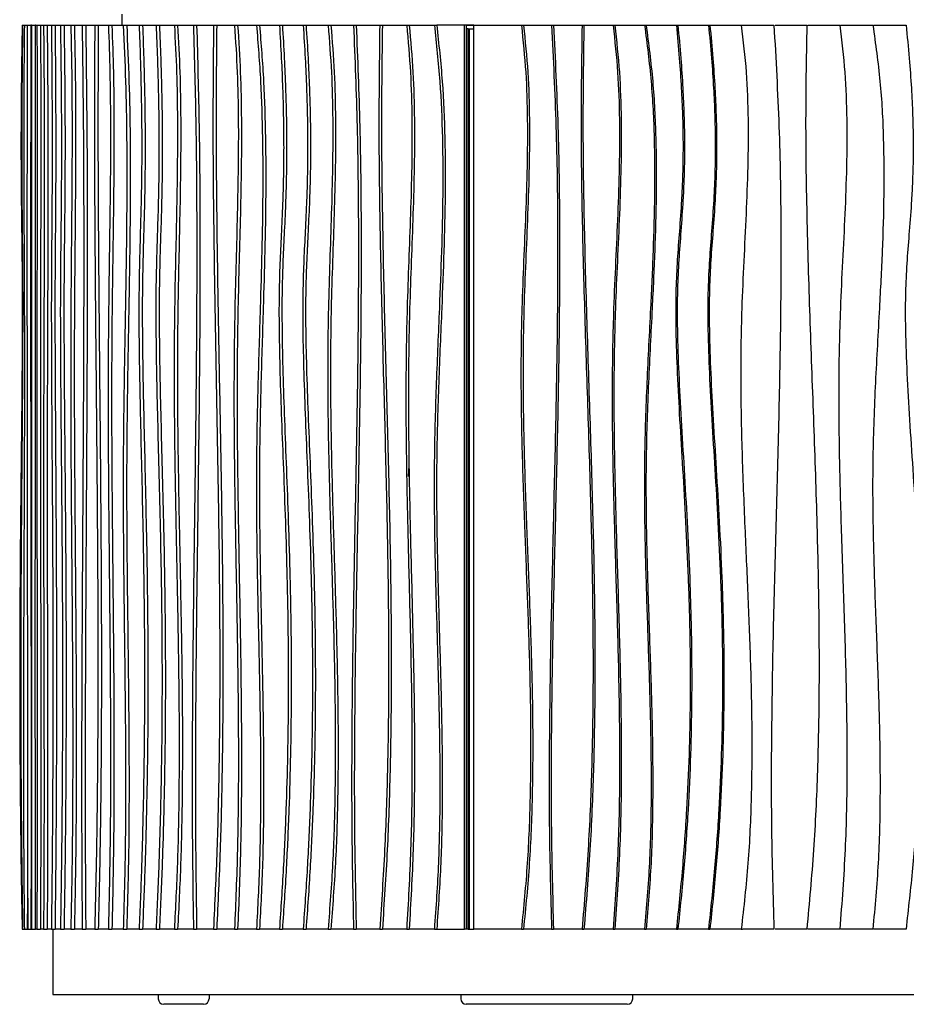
# Model space of a CAD drawing. Header units: millimetres. Extents: x 5 to 415, y 5 to 292.
# Tile 31 of 79: x 156 to 180, y 115 to 142. Entities that reach past the tile are written whole.
import ezdxf

# ---------------------------------------------------------------- set-up
doc = ezdxf.new("R2010")
doc.units = ezdxf.units.MM

msp = doc.modelspace()

# ---------------------------------------------------------------- linework, layer by layer
at = {"color": 7, "linetype": 'Continuous', "lineweight": 25}
for p, q in [((158.48, 142.606), (158.48, 142.306)), ((155.738, 142.306), (155.75, 142.306)), ((155.75, 142.306), (155.799, 142.306)), ((155.799, 142.306), (155.88, 142.306)), ((155.88, 142.306), (155.98, 142.306)), ((155.995, 142.306), (155.98, 142.306)), ((155.995, 142.306), (156.095, 142.306)), ((156.104, 142.306), (156.095, 142.306)), ((156.104, 142.306), (156.145, 142.306)), ((156.145, 142.306), (156.245, 142.306)), ((156.245, 142.306), (156.327, 142.306)), ((156.327, 142.306), (156.427, 142.306)), ((156.427, 142.306), (156.543, 142.306)), ((156.543, 142.306), (156.643, 142.306)), ((156.643, 142.306), (156.792, 142.306)), ((156.792, 142.306), (156.891, 142.306)), ((156.891, 142.306), (157.077, 142.306)), ((157.077, 142.306), (157.175, 142.306)), ((157.175, 142.306), (157.391, 142.306)), ((157.391, 142.306), (157.489, 142.306)), ((157.489, 142.306), (157.737, 142.306)), ((157.737, 142.306), (157.834, 142.306)), ((157.834, 142.306), (158.114, 142.306)), ((158.114, 142.306), (158.21, 142.306)), ((158.21, 142.306), (158.522, 142.306)), ((158.522, 142.306), (158.617, 142.306)), ((158.617, 142.306), (158.96, 142.306)), ((158.96, 142.306), (159.054, 142.306)), ((159.054, 142.306), (159.428, 142.306)), ((159.428, 142.306), (159.52, 142.306)), ((159.52, 142.306), (159.93, 142.306)), ((159.93, 142.306), (160.02, 142.306)), ((160.02, 142.306), (160.455, 142.306)), ((160.455, 142.306), (160.544, 142.306)), ((160.544, 142.306), (161.008, 142.306)), ((161.008, 142.306), (161.095, 142.306)), ((161.095, 142.306), (161.587, 142.306)), ((161.587, 142.306), (161.673, 142.306)), ((161.673, 142.306), (162.193, 142.306)), ((162.193, 142.306), (162.276, 142.306)), ((162.276, 142.306), (162.823, 142.306)), ((162.823, 142.306), (162.905, 142.306)), ((162.905, 142.306), (163.478, 142.306)), ((163.478, 142.306), (163.557, 142.306)), ((163.557, 142.306), (164.163, 142.306)), ((164.163, 142.306), (164.24, 142.306)), ((164.24, 142.306), (164.864, 142.306)), ((164.864, 142.306), (164.938, 142.306)), ((164.938, 142.306), (165.586, 142.306)), ((165.586, 142.306), (165.658, 142.306)), ((165.658, 142.306), (166.328, 142.306)), ((166.328, 142.306), (166.397, 142.306)), ((166.397, 142.306), (167.09, 142.306)), ((167.09, 142.306), (167.156, 142.306)), ((167.923, 142.306), (167.156, 142.306)), ((167.923, 117.406), (167.923, 142.306)), ((167.974, 142.306), (167.923, 142.306)), ((167.974, 117.406), (167.974, 142.306)), ((167.974, 142.306), (168.177, 142.306)), ((168.177, 142.306), (167.974, 142.306)), ((167.974, 142.206), (167.974, 117.406)), ((168.024, 142.206), (167.974, 142.206)), ((168.024, 142.206), (168.024, 117.406)), ((168.024, 142.206), (168.05, 142.206)), ((168.05, 142.206), (168.05, 117.406)), ((168.05, 142.206), (168.177, 142.206)), ((168.177, 117.406), (168.177, 142.306)), ((168.177, 142.306), (169.489, 142.306)), ((169.489, 142.306), (169.546, 142.306)), ((169.546, 142.306), (170.317, 142.306)), ((170.317, 142.306), (170.371, 142.306)), ((170.371, 142.306), (171.159, 142.306)), ((171.159, 142.306), (171.21, 142.306)), ((171.21, 142.306), (172.014, 142.306)), ((172.014, 142.306), (172.061, 142.306)), ((172.061, 142.306), (172.88, 142.306)), ((172.88, 142.306), (172.924, 142.306)), ((172.924, 142.306), (173.756, 142.306)), ((173.756, 142.306), (173.797, 142.306)), ((173.797, 142.306), (174.641, 142.306)), ((174.641, 142.306), (174.679, 142.306)), ((174.679, 142.306), (175.543, 142.306)), ((175.543, 142.306), (175.577, 142.306)), ((175.577, 142.306), (176.443, 142.306)), ((176.473, 142.306), (177.347, 142.306)), ((177.374, 142.306), (178.256, 142.306)), ((178.279, 142.306), (179.167, 142.306)), ((179.187, 142.306), (180.08, 142.306)), ((155.882, 119.13), (155.898, 117.406)), ((155.738, 117.406), (155.75, 117.406)), ((155.75, 117.406), (155.799, 117.406)), ((155.799, 117.406), (155.88, 117.406)), ((155.88, 117.406), (155.98, 117.406)), ((155.98, 117.406), (155.995, 117.406)), ((155.995, 117.406), (156.095, 117.406)), ((156.095, 117.406), (156.104, 117.406)), ((156.145, 117.406), (156.104, 117.406)), ((156.145, 117.406), (156.245, 117.406)), ((156.327, 117.406), (156.245, 117.406)), ((156.327, 117.406), (156.427, 117.406)), ((156.543, 117.406), (156.427, 117.406)), ((156.543, 117.406), (156.643, 117.406)), ((156.586, 117.406), (156.586, 115.606)), ((156.792, 117.406), (156.643, 117.406)), ((156.792, 117.406), (156.891, 117.406)), ((157.077, 117.406), (156.891, 117.406)), ((157.077, 117.406), (157.175, 117.406)), ((157.391, 117.406), (157.175, 117.406)), ((157.391, 117.406), (157.489, 117.406)), ((157.737, 117.406), (157.489, 117.406)), ((157.737, 117.406), (157.834, 117.406)), ((158.114, 117.406), (157.834, 117.406)), ((158.114, 117.406), (158.21, 117.406)), ((158.522, 117.406), (158.21, 117.406)), ((158.522, 117.406), (158.617, 117.406)), ((158.96, 117.406), (158.617, 117.406)), ((158.96, 117.406), (159.054, 117.406)), ((159.428, 117.406), (159.054, 117.406)), ((159.428, 117.406), (159.52, 117.406)), ((159.93, 117.406), (159.52, 117.406)), ((159.93, 117.406), (160.02, 117.406)), ((160.455, 117.406), (160.02, 117.406)), ((160.455, 117.406), (160.544, 117.406)), ((161.008, 117.406), (160.544, 117.406)), ((161.008, 117.406), (161.095, 117.406)), ((161.587, 117.406), (161.095, 117.406)), ((161.587, 117.406), (161.673, 117.406)), ((162.193, 117.406), (161.673, 117.406)), ((162.193, 117.406), (162.276, 117.406)), ((162.823, 117.406), (162.276, 117.406)), ((162.823, 117.406), (162.905, 117.406)), ((163.478, 117.406), (162.905, 117.406)), ((163.478, 117.406), (163.557, 117.406)), ((164.163, 117.406), (163.557, 117.406)), ((164.163, 117.406), (164.24, 117.406)), ((164.864, 117.406), (164.24, 117.406)), ((164.864, 117.406), (164.938, 117.406)), ((165.586, 117.406), (164.938, 117.406)), ((165.586, 117.406), (165.658, 117.406)), ((166.328, 117.406), (165.658, 117.406)), ((166.328, 117.406), (166.397, 117.406)), ((167.09, 117.406), (166.397, 117.406)), ((167.09, 117.406), (167.156, 117.406)), ((167.156, 117.406), (167.923, 117.406)), ((167.974, 117.406), (167.923, 117.406)), ((168.024, 117.406), (167.974, 117.406)), ((168.024, 117.406), (168.05, 117.406)), ((168.05, 117.406), (168.177, 117.406)), ((169.489, 117.406), (168.177, 117.406)), ((169.489, 117.406), (169.546, 117.406)), ((170.317, 117.406), (169.546, 117.406)), ((170.317, 117.406), (170.371, 117.406)), ((171.159, 117.406), (170.371, 117.406)), ((171.159, 117.406), (171.21, 117.406)), ((172.014, 117.406), (171.21, 117.406)), ((172.014, 117.406), (172.061, 117.406)), ((172.88, 117.406), (172.061, 117.406)), ((172.88, 117.406), (172.924, 117.406)), ((173.756, 117.406), (172.924, 117.406)), ((173.756, 117.406), (173.797, 117.406)), ((174.641, 117.406), (173.797, 117.406)), ((174.641, 117.406), (174.679, 117.406)), ((175.543, 117.406), (174.679, 117.406)), ((175.543, 117.406), (175.577, 117.406)), ((176.443, 117.406), (175.577, 117.406)), ((177.347, 117.406), (176.473, 117.406)), ((178.256, 117.406), (177.374, 117.406)), ((179.167, 117.406), (178.279, 117.406)), ((180.08, 117.406), (179.187, 117.406)), ((156.586, 115.606), (203.786, 115.606)), ((159.486, 115.606), (159.486, 115.486)), ((160.886, 115.606), (160.886, 115.486)), ((167.819, 115.606), (167.819, 115.486)), ((172.553, 115.486), (172.553, 115.606)), ((160.736, 115.336), (159.636, 115.336)), ((168.244, 115.336), (167.969, 115.336)), ((171.578, 115.336), (168.244, 115.336)), ((172.403, 115.336), (171.578, 115.336))]:
    msp.add_line(p, q, dxfattribs=at)
for centre, start, end in [((159.636, 115.486), 180, 270), ((160.736, 115.486), 270, 0), ((167.969, 115.486), 180, 270), ((172.403, 115.486), 270, 0)]:
    msp.add_arc(centre, 0.15, start, end, dxfattribs=at)
for points, knots in [([(155.738, 142.306), (155.733, 142.002), (155.723, 141.424), (155.713, 140.598), (155.708, 139.854), (155.705, 139.181), (155.706, 138.571), (155.708, 138.014), (155.714, 137.374), (155.723, 136.654), (155.734, 135.839), (155.741, 134.932), (155.741, 133.89), (155.734, 132.689), (155.722, 131.41), (155.707, 130.047), (155.692, 128.594), (155.679, 127.045), (155.671, 125.395), (155.67, 123.775), (155.675, 122.194), (155.688, 120.664), (155.707, 119.058), (155.727, 117.966), (155.738, 117.406)], [0, 0, 0, 0, 0.0367776, 0.0698355, 0.0995807, 0.1264174, 0.1507455, 0.1729586, 0.1934435, 0.2277612, 0.2598169, 0.2918548, 0.3369819, 0.3850726, 0.4363743, 0.4910896, 0.5494043, 0.611509, 0.6776136, 0.7479588, 0.8063853, 0.8677528, 0.9322295, 1, 1, 1, 1]), ([(155.75, 142.306), (155.747, 142.002), (155.739, 141.424), (155.732, 140.598), (155.727, 139.854), (155.725, 139.181), (155.726, 138.571), (155.728, 138.014), (155.732, 137.374), (155.739, 136.654), (155.747, 135.839), (155.753, 134.932), (155.753, 133.89), (155.748, 132.689), (155.738, 131.41), (155.727, 130.047), (155.715, 128.594), (155.705, 127.045), (155.699, 125.395), (155.698, 123.775), (155.702, 122.194), (155.712, 120.664), (155.727, 119.058), (155.743, 117.966), (155.75, 117.406)], [0, 0, 0, 0, 0.0367776, 0.0698355, 0.0995807, 0.1264174, 0.1507455, 0.1729586, 0.1934435, 0.2277612, 0.2598169, 0.2918548, 0.3369819, 0.3850726, 0.4363743, 0.4910896, 0.5494043, 0.611509, 0.6776136, 0.7479588, 0.8063853, 0.8677528, 0.9322295, 1, 1, 1, 1]), ([(155.799, 142.306), (155.794, 141.873), (155.785, 141.01), (155.781, 139.707), (155.782, 138.405), (155.786, 137.104), (155.792, 135.803), (155.799, 134.253), (155.801, 132.452), (155.797, 130.402), (155.789, 128.427), (155.781, 126.524), (155.775, 124.697), (155.771, 122.87), (155.773, 121.045), (155.78, 119.22), (155.792, 118.011), (155.799, 117.406)], [0, 0, 0, 0, 0.0524314, 0.1046165, 0.1567784, 0.2090007, 0.2612785, 0.3135711, 0.3957307, 0.477948, 0.5602295, 0.6336943, 0.7070915, 0.7803746, 0.8535463, 0.9266898, 1, 1, 1, 1]), ([(155.88, 142.306), (155.877, 141.377), (155.872, 139.52), (155.87, 136.73), (155.871, 133.942), (155.874, 131.153), (155.878, 128.381), (155.881, 125.625), (155.884, 122.885), (155.884, 120.145), (155.881, 118.319), (155.88, 117.406)], [0, 0, 0, 0, 0.112064, 0.224016, 0.335965, 0.447949, 0.559964, 0.669984, 0.779986, 0.889975, 1, 1, 1, 1]), ([(155.98, 142.306), (155.977, 141.377), (155.972, 139.52), (155.97, 136.73), (155.97, 133.942), (155.973, 131.153), (155.977, 128.381), (155.981, 125.625), (155.984, 122.885), (155.984, 120.145), (155.981, 118.319), (155.98, 117.406)], [0, 0, 0, 0, 0.112064, 0.224016, 0.335965, 0.447949, 0.559964, 0.669984, 0.779986, 0.889975, 1, 1, 1, 1]), ([(155.995, 142.306), (155.996, 141.376), (155.996, 139.516), (155.995, 136.725), (155.994, 133.933), (155.993, 131.141), (155.992, 128.549), (155.991, 126.157), (155.991, 123.966), (155.992, 121.776), (155.993, 119.587), (155.995, 118.133), (155.995, 117.406)], [0, 0, 0, 0, 0.111934, 0.223961, 0.336079, 0.44823, 0.560338, 0.648348, 0.736281, 0.824152, 0.912022, 1, 1, 1, 1]), ([(156.095, 142.306), (156.096, 141.376), (156.096, 139.516), (156.095, 136.725), (156.094, 133.933), (156.093, 131.141), (156.092, 128.549), (156.091, 126.157), (156.091, 123.966), (156.092, 121.776), (156.093, 119.587), (156.095, 118.133), (156.095, 117.406)], [0, 0, 0, 0, 0.111934, 0.223961, 0.336079, 0.44823, 0.560338, 0.648348, 0.736281, 0.824152, 0.912022, 1, 1, 1, 1]), ([(156.145, 142.306), (156.146, 141.873), (156.149, 141.01), (156.15, 139.707), (156.15, 138.406), (156.148, 137.105), (156.147, 135.804), (156.145, 134.255), (156.144, 132.457), (156.144, 130.41), (156.146, 128.315), (156.148, 126.172), (156.149, 123.98), (156.15, 121.788), (156.149, 119.594), (156.146, 118.136), (156.145, 117.406)], [0, 0, 0, 0, 0.052421, 0.104622, 0.156803, 0.209041, 0.261328, 0.313621, 0.395738, 0.477846, 0.559985, 0.648008, 0.736005, 0.823955, 0.9119, 1, 1, 1, 1]), ([(156.245, 142.306), (156.246, 141.873), (156.249, 141.01), (156.25, 139.707), (156.25, 138.406), (156.248, 137.105), (156.247, 135.804), (156.245, 134.255), (156.244, 132.457), (156.244, 130.41), (156.246, 128.315), (156.248, 126.172), (156.249, 123.98), (156.25, 121.788), (156.249, 119.594), (156.246, 118.136), (156.245, 117.406)], [0, 0, 0, 0, 0.052421, 0.104622, 0.156803, 0.209041, 0.261328, 0.313621, 0.395738, 0.477846, 0.559985, 0.648008, 0.736005, 0.823955, 0.9119, 1, 1, 1, 1]), ([(156.327, 142.306), (156.332, 141.79), (156.341, 140.76), (156.347, 139.2), (156.347, 137.639), (156.344, 136.076), (156.338, 134.351), (156.331, 132.463), (156.326, 130.412), (156.327, 128.435), (156.331, 126.534), (156.335, 124.707), (156.339, 122.882), (156.341, 121.056), (156.338, 119.228), (156.331, 118.014), (156.327, 117.406)], [0, 0, 0, 0, 0.062695, 0.125195, 0.187748, 0.250452, 0.313296, 0.39568, 0.477991, 0.560181, 0.633534, 0.70686, 0.780132, 0.853345, 0.92657, 1, 1, 1, 1]), ([(156.427, 142.306), (156.432, 141.79), (156.441, 140.76), (156.446, 139.2), (156.447, 137.639), (156.444, 136.076), (156.438, 134.351), (156.431, 132.463), (156.426, 130.412), (156.427, 128.435), (156.431, 126.534), (156.435, 124.707), (156.439, 122.882), (156.44, 121.056), (156.438, 119.228), (156.431, 118.014), (156.427, 117.406)], [0, 0, 0, 0, 0.062695, 0.125195, 0.187748, 0.250452, 0.313296, 0.39568, 0.477991, 0.560181, 0.633534, 0.70686, 0.780132, 0.853345, 0.92657, 1, 1, 1, 1]), ([(156.543, 142.306), (156.546, 142.002), (156.552, 141.424), (156.558, 140.598), (156.562, 139.854), (156.563, 139.181), (156.563, 138.571), (156.562, 138.014), (156.558, 137.374), (156.553, 136.654), (156.546, 135.839), (156.541, 134.932), (156.541, 133.89), (156.546, 132.689), (156.553, 131.41), (156.562, 130.047), (156.572, 128.594), (156.58, 127.045), (156.585, 125.395), (156.586, 123.775), (156.582, 122.194), (156.574, 120.664), (156.562, 119.058), (156.55, 117.966), (156.543, 117.406)], [0, 0, 0, 0, 0.0367776, 0.0698355, 0.0995807, 0.1264174, 0.1507455, 0.1729586, 0.1934435, 0.2277612, 0.2598169, 0.2918548, 0.3369819, 0.3850726, 0.4363743, 0.4910896, 0.5494043, 0.611509, 0.6776136, 0.7479588, 0.8063853, 0.8677528, 0.9322295, 1, 1, 1, 1]), ([(156.643, 142.306), (156.646, 142.002), (156.652, 141.424), (156.658, 140.598), (156.661, 139.854), (156.663, 139.181), (156.663, 138.571), (156.661, 138.014), (156.658, 137.374), (156.652, 136.654), (156.645, 135.839), (156.64, 134.932), (156.641, 133.89), (156.645, 132.689), (156.653, 131.41), (156.662, 130.047), (156.671, 128.594), (156.679, 127.045), (156.684, 125.395), (156.685, 123.775), (156.681, 122.194), (156.674, 120.664), (156.662, 119.058), (156.649, 117.966), (156.643, 117.406)], [0, 0, 0, 0, 0.0367776, 0.0698355, 0.0995807, 0.1264174, 0.1507455, 0.1729586, 0.1934435, 0.2277612, 0.2598169, 0.2918548, 0.3369819, 0.3850726, 0.4363743, 0.4910896, 0.5494043, 0.611509, 0.6776136, 0.7479588, 0.8063853, 0.8677528, 0.9322295, 1, 1, 1, 1]), ([(156.792, 142.306), (156.796, 142.002), (156.804, 141.424), (156.812, 140.598), (156.817, 139.854), (156.82, 139.181), (156.819, 138.571), (156.817, 138.014), (156.812, 137.374), (156.805, 136.654), (156.795, 135.839), (156.789, 134.932), (156.789, 133.89), (156.795, 132.689), (156.805, 131.41), (156.818, 130.047), (156.831, 128.594), (156.842, 127.045), (156.849, 125.395), (156.85, 123.775), (156.845, 122.194), (156.835, 120.664), (156.818, 119.058), (156.801, 117.966), (156.792, 117.406)], [0, 0, 0, 0, 0.0367776, 0.0698355, 0.0995807, 0.1264174, 0.1507455, 0.1729586, 0.1934435, 0.2277612, 0.2598169, 0.2918548, 0.3369819, 0.3850726, 0.4363743, 0.4910896, 0.5494043, 0.611509, 0.6776136, 0.7479588, 0.8063853, 0.8677528, 0.9322295, 1, 1, 1, 1]), ([(156.891, 142.306), (156.895, 142.002), (156.903, 141.424), (156.912, 140.598), (156.917, 139.854), (156.919, 139.181), (156.918, 138.571), (156.916, 138.014), (156.911, 137.374), (156.904, 136.654), (156.894, 135.839), (156.888, 134.932), (156.888, 133.89), (156.894, 132.689), (156.904, 131.41), (156.917, 130.047), (156.93, 128.594), (156.941, 127.045), (156.948, 125.395), (156.949, 123.775), (156.944, 122.194), (156.934, 120.664), (156.917, 119.058), (156.9, 117.966), (156.891, 117.406)], [0, 0, 0, 0, 0.0367776, 0.0698355, 0.0995807, 0.1264174, 0.1507455, 0.1729586, 0.1934435, 0.2277612, 0.2598169, 0.2918548, 0.3369819, 0.3850726, 0.4363743, 0.4910896, 0.5494043, 0.611509, 0.6776136, 0.7479588, 0.8063853, 0.8677528, 0.9322295, 1, 1, 1, 1]), ([(157.077, 142.306), (157.086, 141.873), (157.105, 141.01), (157.113, 139.707), (157.111, 138.405), (157.101, 137.104), (157.089, 135.803), (157.076, 134.253), (157.072, 132.452), (157.08, 130.402), (157.095, 128.427), (157.111, 126.524), (157.125, 124.697), (157.132, 122.87), (157.129, 121.045), (157.115, 119.22), (157.089, 118.011), (157.077, 117.406)], [0, 0, 0, 0, 0.0524314, 0.1046165, 0.1567784, 0.2090007, 0.2612785, 0.3135711, 0.3957307, 0.477948, 0.5602295, 0.6336943, 0.7070915, 0.7803746, 0.8535463, 0.9266898, 1, 1, 1, 1]), ([(157.175, 142.306), (157.185, 141.873), (157.203, 141.01), (157.211, 139.707), (157.209, 138.405), (157.2, 137.104), (157.188, 135.803), (157.175, 134.253), (157.17, 132.452), (157.179, 130.402), (157.194, 128.427), (157.21, 126.524), (157.223, 124.697), (157.231, 122.87), (157.228, 121.045), (157.213, 119.22), (157.188, 118.011), (157.175, 117.406)], [0, 0, 0, 0, 0.0524314, 0.1046165, 0.1567784, 0.2090007, 0.2612785, 0.3135711, 0.3957307, 0.477948, 0.5602295, 0.6336943, 0.7070915, 0.7803746, 0.8535463, 0.9266898, 1, 1, 1, 1]), ([(157.391, 142.306), (157.402, 141.377), (157.426, 139.52), (157.435, 136.73), (157.432, 133.942), (157.419, 131.153), (157.402, 128.381), (157.385, 125.625), (157.375, 122.885), (157.373, 120.145), (157.385, 118.319), (157.391, 117.406)], [0, 0, 0, 0, 0.112064, 0.224016, 0.335965, 0.447949, 0.559964, 0.669984, 0.779986, 0.889975, 1, 1, 1, 1]), ([(157.489, 142.306), (157.5, 141.377), (157.523, 139.52), (157.533, 136.73), (157.529, 133.942), (157.516, 131.153), (157.499, 128.381), (157.483, 125.625), (157.473, 122.885), (157.471, 120.145), (157.483, 118.319), (157.489, 117.406)], [0, 0, 0, 0, 0.112064, 0.224016, 0.335965, 0.447949, 0.559964, 0.669984, 0.779986, 0.889975, 1, 1, 1, 1]), ([(157.737, 142.306), (157.733, 141.376), (157.725, 139.516), (157.737, 136.725), (157.76, 133.933), (157.787, 131.141), (157.809, 128.549), (157.823, 126.157), (157.825, 123.966), (157.814, 121.776), (157.789, 119.587), (157.754, 118.133), (157.737, 117.406)], [0, 0, 0, 0, 0.111934, 0.223961, 0.336079, 0.44823, 0.560338, 0.648348, 0.736281, 0.824152, 0.912022, 1, 1, 1, 1]), ([(157.834, 142.306), (157.83, 141.376), (157.821, 139.516), (157.834, 136.725), (157.857, 133.933), (157.884, 131.141), (157.906, 128.549), (157.919, 126.157), (157.922, 123.966), (157.911, 121.776), (157.885, 119.587), (157.851, 118.133), (157.834, 117.406)], [0, 0, 0, 0, 0.111934, 0.223961, 0.336079, 0.44823, 0.560338, 0.648348, 0.736281, 0.824152, 0.912022, 1, 1, 1, 1]), ([(158.114, 142.306), (158.129, 141.873), (158.159, 141.01), (158.172, 139.707), (158.17, 138.406), (158.155, 137.105), (158.136, 135.804), (158.114, 134.255), (158.102, 132.457), (158.108, 130.41), (158.126, 128.315), (158.148, 126.172), (158.167, 123.98), (158.174, 121.788), (158.163, 119.594), (158.13, 118.136), (158.114, 117.406)], [0, 0, 0, 0, 0.052421, 0.104622, 0.156803, 0.209041, 0.261328, 0.313621, 0.395738, 0.477846, 0.559985, 0.648008, 0.736005, 0.823955, 0.9119, 1, 1, 1, 1]), ([(158.21, 142.306), (158.225, 141.873), (158.255, 141.01), (158.268, 139.707), (158.266, 138.406), (158.251, 137.105), (158.232, 135.804), (158.21, 134.255), (158.198, 132.457), (158.204, 130.41), (158.221, 128.315), (158.244, 126.172), (158.263, 123.98), (158.27, 121.788), (158.259, 119.594), (158.226, 118.136), (158.21, 117.406)], [0, 0, 0, 0, 0.052421, 0.104622, 0.156803, 0.209041, 0.261328, 0.313621, 0.395738, 0.477846, 0.559985, 0.648008, 0.736005, 0.823955, 0.9119, 1, 1, 1, 1]), ([(158.522, 142.306), (158.546, 141.79), (158.593, 140.76), (158.619, 139.2), (158.623, 137.639), (158.607, 136.076), (158.578, 134.351), (158.543, 132.463), (158.517, 130.412), (158.521, 128.435), (158.54, 126.534), (158.563, 124.707), (158.583, 122.882), (158.589, 121.056), (158.576, 119.228), (158.54, 118.014), (158.522, 117.406)], [0, 0, 0, 0, 0.062695, 0.125195, 0.187748, 0.250452, 0.313296, 0.39568, 0.477991, 0.560181, 0.633534, 0.70686, 0.780132, 0.853345, 0.92657, 1, 1, 1, 1]), ([(158.617, 142.306), (158.64, 141.79), (158.688, 140.76), (158.714, 139.2), (158.717, 137.639), (158.702, 136.076), (158.673, 134.351), (158.637, 132.463), (158.612, 130.412), (158.616, 128.435), (158.635, 126.534), (158.658, 124.707), (158.678, 122.882), (158.684, 121.056), (158.671, 119.228), (158.635, 118.014), (158.617, 117.406)], [0, 0, 0, 0, 0.062695, 0.125195, 0.187748, 0.250452, 0.313296, 0.39568, 0.477991, 0.560181, 0.633534, 0.70686, 0.780132, 0.853345, 0.92657, 1, 1, 1, 1]), ([(158.96, 142.306), (158.971, 142.002), (158.992, 141.424), (159.013, 140.598), (159.026, 139.854), (159.032, 139.181), (159.031, 138.571), (159.025, 138.014), (159.013, 137.374), (158.993, 136.654), (158.969, 135.839), (158.952, 134.932), (158.952, 133.89), (158.968, 132.689), (158.995, 131.41), (159.028, 130.047), (159.06, 128.594), (159.089, 127.045), (159.107, 125.395), (159.11, 123.775), (159.097, 122.194), (159.07, 120.664), (159.027, 119.058), (158.983, 117.966), (158.96, 117.406)], [0, 0, 0, 0, 0.0367776, 0.0698355, 0.0995807, 0.1264174, 0.1507455, 0.1729586, 0.1934435, 0.2277612, 0.2598169, 0.2918548, 0.3369819, 0.3850726, 0.4363743, 0.4910896, 0.5494043, 0.611509, 0.6776136, 0.7479588, 0.8063853, 0.8677528, 0.9322295, 1, 1, 1, 1]), ([(159.054, 142.306), (159.065, 142.002), (159.085, 141.424), (159.107, 140.598), (159.12, 139.854), (159.125, 139.181), (159.124, 138.571), (159.118, 138.014), (159.107, 137.374), (159.087, 136.654), (159.062, 135.839), (159.045, 134.932), (159.046, 133.89), (159.062, 132.689), (159.089, 131.41), (159.121, 130.047), (159.154, 128.594), (159.182, 127.045), (159.2, 125.395), (159.203, 123.775), (159.191, 122.194), (159.164, 120.664), (159.121, 119.058), (159.076, 117.966), (159.054, 117.406)], [0, 0, 0, 0, 0.0367776, 0.0698355, 0.0995807, 0.1264174, 0.1507455, 0.1729586, 0.1934435, 0.2277612, 0.2598169, 0.2918548, 0.3369819, 0.3850726, 0.4363743, 0.4910896, 0.5494043, 0.611509, 0.6776136, 0.7479588, 0.8063853, 0.8677528, 0.9322295, 1, 1, 1, 1]), ([(159.428, 142.306), (159.44, 142.002), (159.463, 141.424), (159.486, 140.598), (159.5, 139.854), (159.506, 139.181), (159.505, 138.571), (159.499, 138.014), (159.486, 137.374), (159.464, 136.654), (159.437, 135.839), (159.418, 134.932), (159.419, 133.89), (159.436, 132.689), (159.466, 131.41), (159.502, 130.047), (159.538, 128.594), (159.569, 127.045), (159.589, 125.395), (159.592, 123.775), (159.578, 122.194), (159.549, 120.664), (159.501, 119.058), (159.453, 117.966), (159.428, 117.406)], [0, 0, 0, 0, 0.0367776, 0.0698355, 0.0995807, 0.1264174, 0.1507455, 0.1729586, 0.1934435, 0.2277612, 0.2598169, 0.2918548, 0.3369819, 0.3850726, 0.4363743, 0.4910896, 0.5494043, 0.611509, 0.6776136, 0.7479588, 0.8063853, 0.8677528, 0.9322295, 1, 1, 1, 1]), ([(159.52, 142.306), (159.532, 142.002), (159.555, 141.424), (159.578, 140.598), (159.592, 139.854), (159.598, 139.181), (159.597, 138.571), (159.591, 138.014), (159.578, 137.374), (159.556, 136.654), (159.529, 135.839), (159.511, 134.932), (159.511, 133.89), (159.529, 132.689), (159.558, 131.41), (159.594, 130.047), (159.63, 128.594), (159.661, 127.045), (159.681, 125.395), (159.684, 123.775), (159.67, 122.194), (159.641, 120.664), (159.593, 119.058), (159.545, 117.966), (159.52, 117.406)], [0, 0, 0, 0, 0.0367776, 0.0698355, 0.0995807, 0.1264174, 0.1507455, 0.1729586, 0.1934435, 0.2277612, 0.2598169, 0.2918548, 0.3369819, 0.3850726, 0.4363743, 0.4910896, 0.5494043, 0.611509, 0.6776136, 0.7479588, 0.8063853, 0.8677528, 0.9322295, 1, 1, 1, 1]), ([(159.93, 142.306), (159.953, 141.873), (159.998, 141.01), (160.017, 139.707), (160.012, 138.405), (159.99, 137.104), (159.96, 135.803), (159.928, 134.253), (159.918, 132.452), (159.938, 130.402), (159.974, 128.427), (160.014, 126.524), (160.046, 124.697), (160.064, 122.87), (160.058, 121.045), (160.022, 119.22), (159.96, 118.011), (159.93, 117.406)], [0, 0, 0, 0, 0.0524314, 0.1046165, 0.1567784, 0.2090007, 0.2612785, 0.3135711, 0.3957307, 0.477948, 0.5602295, 0.6336943, 0.7070915, 0.7803746, 0.8535463, 0.9266898, 1, 1, 1, 1]), ([(160.02, 142.306), (160.043, 141.873), (160.089, 141.01), (160.108, 139.707), (160.103, 138.405), (160.08, 137.104), (160.051, 135.803), (160.019, 134.253), (160.008, 132.452), (160.029, 130.402), (160.065, 128.427), (160.104, 126.524), (160.137, 124.697), (160.155, 122.87), (160.148, 121.045), (160.112, 119.22), (160.051, 118.011), (160.02, 117.406)], [0, 0, 0, 0, 0.0524314, 0.1046165, 0.1567784, 0.2090007, 0.2612785, 0.3135711, 0.3957307, 0.477948, 0.5602295, 0.6336943, 0.7070915, 0.7803746, 0.8535463, 0.9266898, 1, 1, 1, 1]), ([(160.455, 142.306), (160.48, 141.377), (160.53, 139.52), (160.55, 136.73), (160.543, 133.942), (160.515, 131.153), (160.478, 128.381), (160.443, 125.625), (160.42, 122.885), (160.416, 120.145), (160.442, 118.319), (160.455, 117.406)], [0, 0, 0, 0, 0.1120636, 0.2240162, 0.3359651, 0.4479495, 0.5599643, 0.6699835, 0.779986, 0.8899749, 1, 1, 1, 1]), ([(160.544, 142.306), (160.569, 141.377), (160.619, 139.52), (160.639, 136.73), (160.632, 133.942), (160.604, 131.153), (160.567, 128.381), (160.532, 125.625), (160.509, 122.885), (160.505, 120.145), (160.531, 118.319), (160.544, 117.406)], [0, 0, 0, 0, 0.1120636, 0.2240162, 0.3359651, 0.4479495, 0.5599643, 0.6699835, 0.779986, 0.8899749, 1, 1, 1, 1]), ([(161.008, 142.306), (161, 141.376), (160.984, 139.516), (161.009, 136.725), (161.054, 133.933), (161.107, 131.141), (161.152, 128.549), (161.178, 126.157), (161.183, 123.966), (161.161, 121.776), (161.11, 119.587), (161.042, 118.133), (161.008, 117.406)], [0, 0, 0, 0, 0.111934, 0.223961, 0.336079, 0.44823, 0.560338, 0.648348, 0.736281, 0.824152, 0.912022, 1, 1, 1, 1]), ([(161.095, 142.306), (161.087, 141.376), (161.071, 139.516), (161.096, 136.725), (161.141, 133.933), (161.195, 131.141), (161.239, 128.549), (161.265, 126.157), (161.27, 123.966), (161.248, 121.776), (161.198, 119.587), (161.129, 118.133), (161.095, 117.406)], [0, 0, 0, 0, 0.111934, 0.223961, 0.336079, 0.44823, 0.560338, 0.648348, 0.736281, 0.824152, 0.912022, 1, 1, 1, 1]), ([(161.587, 142.306), (161.615, 141.873), (161.67, 141.01), (161.695, 139.707), (161.69, 138.406), (161.664, 137.105), (161.628, 135.804), (161.587, 134.255), (161.566, 132.457), (161.577, 130.41), (161.609, 128.315), (161.65, 126.172), (161.685, 123.98), (161.698, 121.788), (161.678, 119.594), (161.618, 118.136), (161.587, 117.406)], [0, 0, 0, 0, 0.052421, 0.104622, 0.156803, 0.209041, 0.261328, 0.313621, 0.395738, 0.477846, 0.559985, 0.648008, 0.736005, 0.823955, 0.9119, 1, 1, 1, 1]), ([(161.673, 142.306), (161.7, 141.873), (161.756, 141.01), (161.78, 139.707), (161.776, 138.406), (161.749, 137.105), (161.713, 135.804), (161.672, 134.255), (161.652, 132.457), (161.663, 130.41), (161.694, 128.315), (161.735, 126.172), (161.77, 123.98), (161.783, 121.788), (161.763, 119.594), (161.703, 118.136), (161.673, 117.406)], [0, 0, 0, 0, 0.052421, 0.104622, 0.156803, 0.209041, 0.261328, 0.313621, 0.395738, 0.477846, 0.559985, 0.648008, 0.736005, 0.823955, 0.9119, 1, 1, 1, 1]), ([(162.193, 142.306), (162.234, 141.79), (162.316, 140.76), (162.362, 139.2), (162.368, 137.639), (162.34, 136.076), (162.29, 134.351), (162.229, 132.463), (162.184, 130.412), (162.191, 128.435), (162.224, 126.534), (162.265, 124.707), (162.299, 122.882), (162.309, 121.056), (162.287, 119.228), (162.224, 118.014), (162.193, 117.406)], [0, 0, 0, 0, 0.062695, 0.125195, 0.187748, 0.250452, 0.313296, 0.39568, 0.477991, 0.560181, 0.633534, 0.70686, 0.780132, 0.853345, 0.92657, 1, 1, 1, 1]), ([(162.276, 142.306), (162.317, 141.79), (162.4, 140.76), (162.445, 139.2), (162.451, 137.639), (162.423, 136.076), (162.373, 134.351), (162.312, 132.463), (162.267, 130.412), (162.274, 128.435), (162.308, 126.534), (162.348, 124.707), (162.382, 122.882), (162.393, 121.056), (162.37, 119.228), (162.308, 118.014), (162.276, 117.406)], [0, 0, 0, 0, 0.062695, 0.125195, 0.187748, 0.250452, 0.313296, 0.39568, 0.477991, 0.560181, 0.633534, 0.70686, 0.780132, 0.853345, 0.92657, 1, 1, 1, 1]), ([(162.823, 142.306), (162.842, 142.002), (162.876, 141.424), (162.911, 140.598), (162.932, 139.854), (162.941, 139.181), (162.94, 138.571), (162.93, 138.014), (162.911, 137.374), (162.878, 136.654), (162.838, 135.839), (162.81, 134.932), (162.81, 133.89), (162.837, 132.689), (162.881, 131.41), (162.935, 130.047), (162.989, 128.594), (163.035, 127.045), (163.065, 125.395), (163.07, 123.775), (163.049, 122.194), (163.005, 120.664), (162.934, 119.058), (162.861, 117.966), (162.823, 117.406)], [0, 0, 0, 0, 0.0367776, 0.0698355, 0.0995807, 0.1264174, 0.1507455, 0.1729586, 0.1934435, 0.2277612, 0.2598169, 0.2918548, 0.3369819, 0.3850726, 0.4363743, 0.4910896, 0.5494043, 0.611509, 0.6776136, 0.7479588, 0.8063853, 0.8677528, 0.9322295, 1, 1, 1, 1]), ([(162.905, 142.306), (162.923, 142.002), (162.957, 141.424), (162.992, 140.598), (163.014, 139.854), (163.022, 139.181), (163.021, 138.571), (163.011, 138.014), (162.992, 137.374), (162.959, 136.654), (162.919, 135.839), (162.891, 134.932), (162.892, 133.89), (162.918, 132.689), (162.962, 131.41), (163.016, 130.047), (163.07, 128.594), (163.117, 127.045), (163.147, 125.395), (163.151, 123.775), (163.131, 122.194), (163.086, 120.664), (163.015, 119.058), (162.942, 117.966), (162.905, 117.406)], [0, 0, 0, 0, 0.0367776, 0.0698355, 0.0995807, 0.1264174, 0.1507455, 0.1729586, 0.1934435, 0.2277612, 0.2598169, 0.2918548, 0.3369819, 0.3850726, 0.4363743, 0.4910896, 0.5494043, 0.611509, 0.6776136, 0.7479588, 0.8063853, 0.8677528, 0.9322295, 1, 1, 1, 1]), ([(163.478, 142.306), (163.497, 142.002), (163.533, 141.424), (163.57, 140.598), (163.593, 139.854), (163.602, 139.181), (163.6, 138.571), (163.59, 138.014), (163.57, 137.374), (163.535, 136.654), (163.493, 135.839), (163.464, 134.932), (163.464, 133.89), (163.492, 132.689), (163.539, 131.41), (163.595, 130.047), (163.652, 128.594), (163.701, 127.045), (163.732, 125.395), (163.737, 123.775), (163.716, 122.194), (163.669, 120.664), (163.594, 119.058), (163.517, 117.966), (163.478, 117.406)], [0, 0, 0, 0, 0.036778, 0.069835, 0.099581, 0.126417, 0.150745, 0.172959, 0.193444, 0.227761, 0.259817, 0.291855, 0.336982, 0.385073, 0.436374, 0.49109, 0.549404, 0.611509, 0.677614, 0.747959, 0.806385, 0.867753, 0.93223, 1, 1, 1, 1]), ([(163.557, 142.306), (163.576, 142.002), (163.612, 141.424), (163.649, 140.598), (163.672, 139.854), (163.681, 139.181), (163.679, 138.571), (163.669, 138.014), (163.649, 137.374), (163.614, 136.654), (163.572, 135.839), (163.542, 134.932), (163.543, 133.89), (163.571, 132.689), (163.618, 131.41), (163.674, 130.047), (163.731, 128.594), (163.78, 127.045), (163.811, 125.395), (163.816, 123.775), (163.794, 122.194), (163.748, 120.664), (163.673, 119.058), (163.596, 117.966), (163.557, 117.406)], [0, 0, 0, 0, 0.036778, 0.069835, 0.099581, 0.126417, 0.150745, 0.172959, 0.193444, 0.227761, 0.259817, 0.291855, 0.336982, 0.385073, 0.436374, 0.49109, 0.549404, 0.611509, 0.677614, 0.747959, 0.806385, 0.867753, 0.93223, 1, 1, 1, 1]), ([(164.163, 142.306), (164.198, 141.873), (164.267, 141.01), (164.296, 139.707), (164.289, 138.405), (164.254, 137.104), (164.21, 135.803), (164.161, 134.253), (164.145, 132.452), (164.176, 130.402), (164.231, 128.427), (164.291, 126.524), (164.34, 124.697), (164.367, 122.87), (164.357, 121.045), (164.303, 119.22), (164.21, 118.011), (164.163, 117.406)], [0, 0, 0, 0, 0.052431, 0.104616, 0.156778, 0.209001, 0.261279, 0.313571, 0.395731, 0.477948, 0.56023, 0.633694, 0.707091, 0.780375, 0.853546, 0.92669, 1, 1, 1, 1]), ([(164.24, 142.306), (164.275, 141.873), (164.344, 141.01), (164.373, 139.707), (164.365, 138.405), (164.331, 137.104), (164.286, 135.803), (164.237, 134.253), (164.221, 132.452), (164.252, 130.402), (164.307, 128.427), (164.367, 126.524), (164.416, 124.697), (164.444, 122.87), (164.434, 121.045), (164.379, 119.22), (164.286, 118.011), (164.24, 117.406)], [0, 0, 0, 0, 0.052431, 0.104616, 0.156778, 0.209001, 0.261279, 0.313571, 0.395731, 0.477948, 0.56023, 0.633694, 0.707091, 0.780375, 0.853546, 0.92669, 1, 1, 1, 1]), ([(164.864, 142.306), (164.901, 141.377), (164.975, 139.52), (165.004, 136.73), (164.994, 133.942), (164.952, 131.153), (164.898, 128.381), (164.846, 125.625), (164.813, 122.885), (164.807, 120.145), (164.845, 118.319), (164.864, 117.406)], [0, 0, 0, 0, 0.112064, 0.224016, 0.335965, 0.447949, 0.559964, 0.669984, 0.779986, 0.889975, 1, 1, 1, 1]), ([(164.938, 142.306), (164.975, 141.377), (165.049, 139.52), (165.078, 136.73), (165.068, 133.942), (165.026, 131.153), (164.972, 128.381), (164.92, 125.625), (164.887, 122.885), (164.881, 120.145), (164.919, 118.319), (164.938, 117.406)], [0, 0, 0, 0, 0.1120636, 0.2240162, 0.3359651, 0.4479495, 0.5599643, 0.6699835, 0.779986, 0.8899749, 1, 1, 1, 1]), ([(165.586, 142.306), (165.575, 141.376), (165.551, 139.516), (165.588, 136.725), (165.651, 133.933), (165.728, 131.141), (165.791, 128.549), (165.828, 126.157), (165.835, 123.966), (165.805, 121.776), (165.732, 119.587), (165.635, 118.133), (165.586, 117.406)], [0, 0, 0, 0, 0.111934, 0.223961, 0.336079, 0.44823, 0.560338, 0.648348, 0.736281, 0.824152, 0.912022, 1, 1, 1, 1]), ([(165.658, 142.306), (165.646, 141.376), (165.623, 139.516), (165.66, 136.725), (165.723, 133.933), (165.799, 131.141), (165.863, 128.549), (165.9, 126.157), (165.907, 123.966), (165.876, 121.776), (165.804, 119.587), (165.706, 118.133), (165.658, 117.406)], [0, 0, 0, 0, 0.111934, 0.223961, 0.336079, 0.44823, 0.560338, 0.648348, 0.736281, 0.824152, 0.912022, 1, 1, 1, 1]), ([(166.328, 142.306), (166.367, 141.873), (166.444, 141.01), (166.477, 139.707), (166.471, 138.406), (166.434, 137.105), (166.385, 135.804), (166.328, 134.255), (166.299, 132.457), (166.314, 130.41), (166.358, 128.315), (166.415, 126.172), (166.464, 123.98), (166.481, 121.788), (166.454, 119.594), (166.37, 118.136), (166.328, 117.406)], [0, 0, 0, 0, 0.052421, 0.104622, 0.156803, 0.209041, 0.261328, 0.313621, 0.395738, 0.477846, 0.559985, 0.648008, 0.736005, 0.823955, 0.9119, 1, 1, 1, 1]), ([(166.397, 142.306), (166.436, 141.873), (166.512, 141.01), (166.546, 139.707), (166.54, 138.406), (166.503, 137.105), (166.454, 135.804), (166.397, 134.255), (166.368, 132.457), (166.383, 130.41), (166.427, 128.315), (166.484, 126.172), (166.533, 123.98), (166.55, 121.788), (166.523, 119.594), (166.439, 118.136), (166.397, 117.406)], [0, 0, 0, 0, 0.052421, 0.104622, 0.156803, 0.209041, 0.261328, 0.313621, 0.395738, 0.477846, 0.559985, 0.648008, 0.736005, 0.823955, 0.9119, 1, 1, 1, 1]), ([(167.09, 142.306), (167.146, 141.79), (167.257, 140.76), (167.319, 139.2), (167.327, 137.639), (167.29, 136.076), (167.222, 134.351), (167.139, 132.463), (167.078, 130.412), (167.088, 128.435), (167.133, 126.534), (167.188, 124.707), (167.234, 122.882), (167.248, 121.056), (167.217, 119.228), (167.133, 118.014), (167.09, 117.406)], [0, 0, 0, 0, 0.062695, 0.125195, 0.187748, 0.250452, 0.313296, 0.39568, 0.477991, 0.560181, 0.633534, 0.70686, 0.780132, 0.853345, 0.92657, 1, 1, 1, 1]), ([(167.156, 142.306), (167.212, 141.79), (167.323, 140.76), (167.386, 139.2), (167.393, 137.639), (167.356, 136.076), (167.288, 134.351), (167.205, 132.463), (167.144, 130.412), (167.154, 128.435), (167.199, 126.534), (167.254, 124.707), (167.3, 122.882), (167.314, 121.056), (167.283, 119.228), (167.199, 118.014), (167.156, 117.406)], [0, 0, 0, 0, 0.062695, 0.125195, 0.187748, 0.250452, 0.313296, 0.39568, 0.477991, 0.560181, 0.633534, 0.70686, 0.780132, 0.853345, 0.92657, 1, 1, 1, 1]), ([(169.489, 142.306), (169.533, 141.873), (169.621, 141.01), (169.658, 139.707), (169.649, 138.405), (169.605, 137.104), (169.548, 135.803), (169.486, 134.253), (169.465, 132.452), (169.505, 130.402), (169.575, 128.427), (169.651, 126.524), (169.714, 124.697), (169.749, 122.87), (169.736, 121.045), (169.666, 119.22), (169.548, 118.011), (169.489, 117.406)], [0, 0, 0, 0, 0.052431, 0.104616, 0.156778, 0.209001, 0.261279, 0.313571, 0.395731, 0.477948, 0.56023, 0.633694, 0.707091, 0.780375, 0.853546, 0.92669, 1, 1, 1, 1]), ([(169.546, 142.306), (169.59, 141.873), (169.679, 141.01), (169.715, 139.707), (169.706, 138.405), (169.662, 137.104), (169.605, 135.803), (169.543, 134.253), (169.522, 132.452), (169.562, 130.402), (169.632, 128.427), (169.708, 126.524), (169.771, 124.697), (169.806, 122.87), (169.793, 121.045), (169.724, 119.22), (169.605, 118.011), (169.546, 117.406)], [0, 0, 0, 0, 0.052431, 0.104616, 0.156778, 0.209001, 0.261279, 0.313571, 0.395731, 0.477948, 0.56023, 0.633694, 0.707091, 0.780375, 0.853546, 0.92669, 1, 1, 1, 1]), ([(170.317, 142.306), (170.363, 141.377), (170.456, 139.52), (170.492, 136.73), (170.479, 133.942), (170.428, 131.153), (170.36, 128.381), (170.295, 125.625), (170.253, 122.885), (170.245, 120.145), (170.293, 118.319), (170.317, 117.406)], [0, 0, 0, 0, 0.112064, 0.224016, 0.335965, 0.447949, 0.559964, 0.669984, 0.779986, 0.889975, 1, 1, 1, 1]), ([(170.371, 142.306), (170.417, 141.377), (170.51, 139.52), (170.546, 136.73), (170.533, 133.942), (170.482, 131.153), (170.414, 128.381), (170.349, 125.625), (170.307, 122.885), (170.3, 120.145), (170.347, 118.319), (170.371, 117.406)], [0, 0, 0, 0, 0.112064, 0.224016, 0.335965, 0.447949, 0.559964, 0.669984, 0.779986, 0.889975, 1, 1, 1, 1]), ([(171.159, 142.306), (171.145, 141.376), (171.116, 139.516), (171.161, 136.725), (171.239, 133.933), (171.334, 131.141), (171.412, 128.549), (171.457, 126.157), (171.466, 123.966), (171.428, 121.776), (171.339, 119.587), (171.219, 118.133), (171.159, 117.406)], [0, 0, 0, 0, 0.111934, 0.223961, 0.336079, 0.44823, 0.560338, 0.648348, 0.736281, 0.824152, 0.912022, 1, 1, 1, 1]), ([(171.21, 142.306), (171.196, 141.376), (171.168, 139.516), (171.213, 136.725), (171.29, 133.933), (171.385, 131.141), (171.463, 128.549), (171.508, 126.157), (171.517, 123.966), (171.479, 121.776), (171.39, 119.587), (171.27, 118.133), (171.21, 117.406)], [0, 0, 0, 0, 0.111934, 0.223961, 0.336079, 0.44823, 0.560338, 0.648348, 0.736281, 0.824152, 0.912022, 1, 1, 1, 1]), ([(172.014, 142.306), (172.06, 141.873), (172.153, 141.01), (172.194, 139.707), (172.187, 138.406), (172.142, 137.105), (172.082, 135.804), (172.013, 134.255), (171.978, 132.457), (171.997, 130.41), (172.05, 128.315), (172.118, 126.172), (172.178, 123.98), (172.199, 121.788), (172.166, 119.594), (172.064, 118.136), (172.014, 117.406)], [0, 0, 0, 0, 0.052421, 0.104622, 0.156803, 0.209041, 0.261328, 0.313621, 0.395738, 0.477846, 0.559985, 0.648008, 0.736005, 0.823955, 0.9119, 1, 1, 1, 1]), ([(172.061, 142.306), (172.108, 141.873), (172.201, 141.01), (172.242, 139.707), (172.235, 138.406), (172.19, 137.105), (172.13, 135.804), (172.061, 134.255), (172.026, 132.457), (172.044, 130.41), (172.098, 128.315), (172.166, 126.172), (172.226, 123.98), (172.247, 121.788), (172.213, 119.594), (172.112, 118.136), (172.061, 117.406)], [0, 0, 0, 0, 0.052421, 0.104622, 0.156803, 0.209041, 0.261328, 0.313621, 0.395738, 0.477846, 0.559985, 0.648008, 0.736005, 0.823955, 0.9119, 1, 1, 1, 1]), ([(172.88, 142.306), (172.946, 141.79), (173.079, 140.76), (173.154, 139.2), (173.163, 137.639), (173.118, 136.076), (173.037, 134.351), (172.938, 132.463), (172.865, 130.412), (172.877, 128.435), (172.931, 126.534), (172.996, 124.707), (173.051, 122.882), (173.068, 121.056), (173.032, 119.228), (172.93, 118.014), (172.88, 117.406)], [0, 0, 0, 0, 0.062695, 0.125195, 0.187748, 0.250452, 0.313296, 0.39568, 0.477991, 0.560181, 0.633534, 0.70686, 0.780132, 0.853345, 0.92657, 1, 1, 1, 1]), ([(172.924, 142.306), (172.991, 141.79), (173.124, 140.76), (173.198, 139.2), (173.207, 137.639), (173.163, 136.076), (173.082, 134.351), (172.982, 132.463), (172.91, 130.412), (172.921, 128.435), (172.975, 126.534), (173.041, 124.707), (173.096, 122.882), (173.112, 121.056), (173.076, 119.228), (172.975, 118.014), (172.924, 117.406)], [0, 0, 0, 0, 0.062695, 0.125195, 0.187748, 0.250452, 0.313296, 0.39568, 0.477991, 0.560181, 0.633534, 0.70686, 0.780132, 0.853345, 0.92657, 1, 1, 1, 1]), ([(173.756, 142.306), (173.784, 142.002), (173.838, 141.424), (173.893, 140.598), (173.926, 139.854), (173.94, 139.181), (173.938, 138.571), (173.923, 138.014), (173.892, 137.374), (173.841, 136.654), (173.778, 135.839), (173.734, 134.932), (173.736, 133.89), (173.777, 132.689), (173.846, 131.41), (173.93, 130.047), (174.014, 128.594), (174.087, 127.045), (174.134, 125.395), (174.141, 123.775), (174.109, 122.194), (174.039, 120.664), (173.928, 119.058), (173.814, 117.966), (173.756, 117.406)], [0, 0, 0, 0, 0.0367776, 0.0698355, 0.0995807, 0.1264174, 0.1507455, 0.1729586, 0.1934435, 0.2277612, 0.2598169, 0.2918548, 0.3369819, 0.3850726, 0.4363743, 0.4910896, 0.5494043, 0.611509, 0.6776136, 0.7479588, 0.8063853, 0.8677528, 0.9322295, 1, 1, 1, 1]), ([(173.797, 142.306), (173.825, 142.002), (173.879, 141.424), (173.934, 140.598), (173.967, 139.854), (173.981, 139.181), (173.979, 138.571), (173.964, 138.014), (173.933, 137.374), (173.882, 136.654), (173.819, 135.839), (173.776, 134.932), (173.777, 133.89), (173.818, 132.689), (173.887, 131.41), (173.971, 130.047), (174.055, 128.594), (174.128, 127.045), (174.175, 125.395), (174.182, 123.775), (174.15, 122.194), (174.081, 120.664), (173.969, 119.058), (173.855, 117.966), (173.797, 117.406)], [0, 0, 0, 0, 0.0367776, 0.0698355, 0.0995807, 0.1264174, 0.1507455, 0.1729586, 0.1934435, 0.2277612, 0.2598169, 0.2918548, 0.3369819, 0.3850726, 0.4363743, 0.4910896, 0.5494043, 0.611509, 0.6776136, 0.7479588, 0.8063853, 0.8677528, 0.9322295, 1, 1, 1, 1]), ([(174.641, 142.306), (174.67, 142.002), (174.724, 141.424), (174.78, 140.598), (174.814, 139.854), (174.828, 139.181), (174.826, 138.571), (174.81, 138.014), (174.779, 137.374), (174.728, 136.654), (174.663, 135.839), (174.619, 134.932), (174.62, 133.89), (174.662, 132.689), (174.732, 131.41), (174.817, 130.047), (174.903, 128.594), (174.977, 127.045), (175.025, 125.395), (175.032, 123.775), (174.999, 122.194), (174.929, 120.664), (174.816, 119.058), (174.7, 117.966), (174.641, 117.406)], [0, 0, 0, 0, 0.036778, 0.069835, 0.099581, 0.126417, 0.150745, 0.172959, 0.193444, 0.227761, 0.259817, 0.291855, 0.336982, 0.385073, 0.436374, 0.49109, 0.549404, 0.611509, 0.677614, 0.747959, 0.806385, 0.867753, 0.93223, 1, 1, 1, 1]), ([(174.679, 142.306), (174.707, 142.002), (174.762, 141.424), (174.818, 140.598), (174.852, 139.854), (174.866, 139.181), (174.863, 138.571), (174.848, 138.014), (174.817, 137.374), (174.765, 136.654), (174.701, 135.839), (174.657, 134.932), (174.658, 133.89), (174.7, 132.689), (174.77, 131.41), (174.855, 130.047), (174.941, 128.594), (175.015, 127.045), (175.062, 125.395), (175.07, 123.775), (175.037, 122.194), (174.967, 120.664), (174.854, 119.058), (174.738, 117.966), (174.679, 117.406)], [0, 0, 0, 0, 0.036778, 0.069835, 0.099581, 0.126417, 0.150745, 0.172959, 0.193444, 0.227761, 0.259817, 0.291855, 0.336982, 0.385073, 0.436374, 0.49109, 0.549404, 0.611509, 0.677614, 0.747959, 0.806385, 0.867753, 0.93223, 1, 1, 1, 1]), ([(175.543, 142.306), (175.594, 141.873), (175.695, 141.01), (175.737, 139.707), (175.727, 138.405), (175.676, 137.104), (175.611, 135.803), (175.54, 134.253), (175.516, 132.452), (175.561, 130.402), (175.642, 128.427), (175.729, 126.524), (175.801, 124.697), (175.841, 122.87), (175.827, 121.045), (175.747, 119.22), (175.611, 118.011), (175.543, 117.406)], [0, 0, 0, 0, 0.052431, 0.104616, 0.156778, 0.209001, 0.261279, 0.313571, 0.395731, 0.477948, 0.56023, 0.633694, 0.707091, 0.780375, 0.853546, 0.92669, 1, 1, 1, 1]), ([(176.443, 142.306), (176.495, 141.377), (176.599, 139.52), (176.641, 136.73), (176.626, 133.942), (176.568, 131.153), (176.491, 128.381), (176.417, 125.625), (176.37, 122.885), (176.361, 120.145), (176.416, 118.319), (176.443, 117.406)], [0, 0, 0, 0, 0.112064, 0.224016, 0.335965, 0.447949, 0.559964, 0.669984, 0.779986, 0.889975, 1, 1, 1, 1]), ([(177.347, 142.306), (177.331, 141.376), (177.3, 139.516), (177.35, 136.725), (177.437, 133.933), (177.543, 131.141), (177.63, 128.549), (177.681, 126.157), (177.691, 123.966), (177.649, 121.776), (177.549, 119.587), (177.414, 118.133), (177.347, 117.406)], [0, 0, 0, 0, 0.111934, 0.223961, 0.336079, 0.44823, 0.560338, 0.648348, 0.736281, 0.824152, 0.912022, 1, 1, 1, 1]), ([(178.256, 142.306), (178.307, 141.873), (178.41, 141.01), (178.456, 139.707), (178.447, 138.406), (178.398, 137.105), (178.331, 135.804), (178.255, 134.255), (178.217, 132.457), (178.237, 130.41), (178.296, 128.315), (178.372, 126.172), (178.438, 123.98), (178.461, 121.788), (178.424, 119.594), (178.312, 118.136), (178.256, 117.406)], [0, 0, 0, 0, 0.052421, 0.104622, 0.156803, 0.209041, 0.261328, 0.313621, 0.395738, 0.477846, 0.559985, 0.648008, 0.736005, 0.823955, 0.9119, 1, 1, 1, 1]), ([(179.167, 142.306), (179.24, 141.79), (179.386, 140.76), (179.467, 139.2), (179.477, 137.639), (179.428, 136.076), (179.34, 134.351), (179.231, 132.463), (179.152, 130.412), (179.164, 128.435), (179.223, 126.534), (179.295, 124.707), (179.355, 122.882), (179.373, 121.056), (179.333, 119.228), (179.223, 118.014), (179.167, 117.406)], [0, 0, 0, 0, 0.062695, 0.125195, 0.187748, 0.250452, 0.313296, 0.39568, 0.477991, 0.560181, 0.633534, 0.70686, 0.780132, 0.853345, 0.92657, 1, 1, 1, 1]), ([(180.08, 142.306), (180.111, 142.002), (180.169, 141.424), (180.228, 140.598), (180.264, 139.854), (180.279, 139.181), (180.277, 138.571), (180.26, 138.014), (180.227, 137.374), (180.172, 136.654), (180.104, 135.839), (180.057, 134.932), (180.058, 133.89), (180.102, 132.689), (180.177, 131.41), (180.268, 130.047), (180.36, 128.594), (180.438, 127.045), (180.489, 125.395), (180.497, 123.775), (180.462, 122.194), (180.387, 120.664), (180.266, 119.058), (180.143, 117.966), (180.08, 117.406)], [0, 0, 0, 0, 0.0367776, 0.0698355, 0.0995807, 0.1264174, 0.1507455, 0.1729586, 0.1934435, 0.2277612, 0.2598169, 0.2918548, 0.3369819, 0.3850726, 0.4363743, 0.4910896, 0.5494043, 0.611509, 0.6776136, 0.7479588, 0.8063853, 0.8677528, 0.9322295, 1, 1, 1, 1]), ([(166.391, 130.253), (166.388, 130.194), (166.38, 130.069), (166.374, 129.944), (166.37, 129.878)], [0, 0, 0, 0, 0.4693829, 1, 1, 1, 1])]:
    msp.add_open_spline(points, degree=3, knots=knots, dxfattribs=at)

doc.saveas('drawing.dxf')
